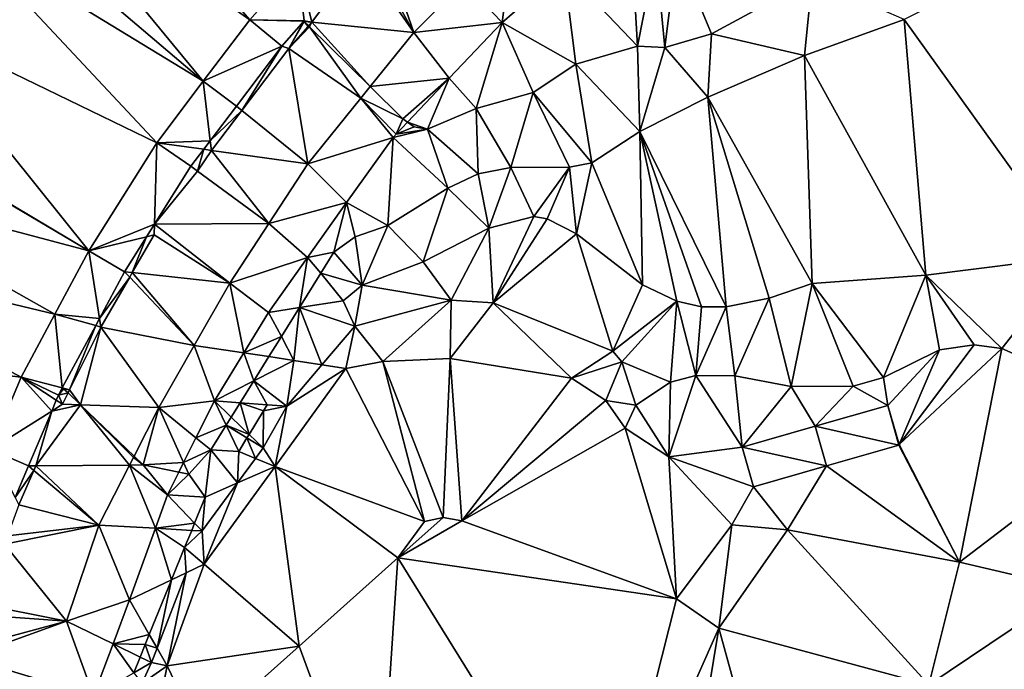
# Model space of a CAD drawing. Header units: inches. Extents: x 92348 to 92626, y 1600225 to 1600387.
# Tile 10 of 35: x 92369 to 92406, y 1600329 to 1600353. Entities that reach past the tile are written whole.
import ezdxf

# ---------------------------------------------------------------- set-up
doc = ezdxf.new("R2010")
doc.units = ezdxf.units.IN
doc.header["$MEASUREMENT"] = 0
doc.layers.add('Terreng_ortofoto', color=10, linetype='Continuous')

msp = doc.modelspace()

# ---------------------------------------------------------------- linework, layer by layer
at = {"layer": 'Terreng_ortofoto'}
for points in [[(92374.634, 1600366.374, 120.85), (92356.874, 1600346.697, 119.122), (92365.926, 1600356.726, 120.158)], [(92370.641, 1600360.844, 120.363), (92369.051, 1600358.86, 120.27), (92377.63, 1600352.84, 120.21)], [(92370.641, 1600360.844, 120.363), (92377.63, 1600352.84, 120.21), (92379.424, 1600354.88, 120.5)], [(92369.051, 1600358.86, 120.27), (92367.853, 1600357.366, 120.2), (92375.89, 1600350.54, 120.03)], [(92369.051, 1600358.86, 120.27), (92375.89, 1600350.54, 120.03), (92377.63, 1600352.84, 120.21)], [(92367.853, 1600357.366, 120.2), (92366.819, 1600356.075, 120.14), (92375.89, 1600350.54, 120.03)], [(92374.15, 1600348.239, 119.85), (92366.819, 1600356.075, 120.14), (92364.672, 1600352.828, 119.95)], [(92374.15, 1600348.239, 119.85), (92375.89, 1600350.54, 120.03), (92366.819, 1600356.075, 120.14)], [(92387.503, 1600356.121, 120.7), (92385.632, 1600354.244, 120.475), (92387.073, 1600352.739, 120.76)], [(92387.503, 1600356.121, 120.7), (92387.073, 1600352.739, 120.76), (92389.386, 1600354.751, 120.935)], [(92408.481, 1600343.975, 118), (92408.716, 1600356.137, 119), (92402.115, 1600352.85, 119)], [(92383.762, 1600352.367, 120.25), (92382.61, 1600355.713, 120.813), (92382.159, 1600355.276, 120.78)], [(92385.632, 1600354.244, 120.475), (92382.61, 1600355.713, 120.813), (92383.762, 1600352.367, 120.25)], [(92391.922, 1600355.54, 121), (92389.386, 1600354.751, 120.935), (92392.135, 1600351.853, 120)], [(92392.817, 1600355.339, 121), (92391.922, 1600355.54, 121), (92392.135, 1600351.853, 120)], [(92392.817, 1600355.339, 121), (92392.135, 1600351.853, 120), (92393.165, 1600351.809, 120)], [(92393.61, 1600355.44, 121), (92392.817, 1600355.339, 121), (92393.165, 1600351.809, 120)], [(92393.61, 1600355.44, 121), (92393.165, 1600351.809, 120), (92394.908, 1600352.318, 120)], [(92393.61, 1600355.44, 121), (92394.908, 1600352.318, 120), (92398.668, 1600354.361, 120)], [(92379.424, 1600354.88, 120.5), (92379.955, 1600352.751, 120.485), (92381.789, 1600355.222, 120.634)], [(92383.762, 1600352.367, 120.25), (92381.789, 1600355.222, 120.634), (92379.955, 1600352.751, 120.485)], [(92383.762, 1600352.367, 120.25), (92382.159, 1600355.276, 120.78), (92381.789, 1600355.222, 120.634)], [(92377.63, 1600352.84, 120.21), (92379.664, 1600352.806, 120.003), (92379.424, 1600354.88, 120.5)], [(92379.424, 1600354.88, 120.5), (92379.664, 1600352.806, 120.003), (92379.955, 1600352.751, 120.485)], [(92389.386, 1600354.751, 120.935), (92387.073, 1600352.739, 120.76), (92389.828, 1600351.176, 120)], [(92389.386, 1600354.751, 120.935), (92389.828, 1600351.176, 120), (92392.135, 1600351.853, 120)], [(92385.632, 1600354.244, 120.475), (92383.762, 1600352.367, 120.25), (92387.073, 1600352.739, 120.76)], [(92398.381, 1600351.506, 119), (92398.668, 1600354.361, 120), (92394.908, 1600352.318, 120)], [(92398.381, 1600351.506, 119), (92402.115, 1600352.85, 119), (92398.668, 1600354.361, 120)], [(92371.603, 1600344.186, 119.52), (92364.672, 1600352.828, 119.95), (92362.535, 1600349.599, 119.76)], [(92371.603, 1600344.186, 119.52), (92374.15, 1600348.239, 119.85), (92364.672, 1600352.828, 119.95)], [(92377.63, 1600352.84, 120.21), (92375.89, 1600350.54, 120.03), (92378.832, 1600351.859, 120.315)], [(92377.63, 1600352.84, 120.21), (92379.653, 1600352.794, 120), (92379.664, 1600352.806, 120.003)], [(92377.63, 1600352.84, 120.21), (92378.832, 1600351.859, 120.315), (92379.653, 1600352.794, 120)], [(92379.095, 1600351.765, 120.37), (92379.653, 1600352.794, 120), (92378.832, 1600351.859, 120.315)], [(92379.667, 1600352.78, 120), (92379.653, 1600352.794, 120), (92379.095, 1600351.765, 120.37)], [(92379.667, 1600352.78, 120), (92379.095, 1600351.765, 120.37), (92379.811, 1600352.585, 120.466)], [(92379.667, 1600352.78, 120), (92379.664, 1600352.806, 120.003), (92379.653, 1600352.794, 120)], [(92379.667, 1600352.78, 120), (92379.955, 1600352.751, 120.485), (92379.664, 1600352.806, 120.003)], [(92379.667, 1600352.78, 120), (92379.811, 1600352.585, 120.466), (92379.835, 1600352.613, 120)], [(92379.667, 1600352.78, 120), (92379.835, 1600352.613, 120), (92379.955, 1600352.751, 120.485)], [(92379.835, 1600352.613, 120), (92379.867, 1600352.582, 120), (92379.955, 1600352.751, 120.485)], [(92379.955, 1600352.751, 120.485), (92379.867, 1600352.582, 120), (92382.132, 1600350.339, 120)], [(92383.762, 1600352.367, 120.25), (92379.955, 1600352.751, 120.485), (92382.132, 1600350.339, 120)], [(92402.922, 1600343.285, 118), (92402.115, 1600352.85, 119), (92398.381, 1600351.506, 119)], [(92408.481, 1600343.975, 118), (92402.115, 1600352.85, 119), (92402.922, 1600343.285, 118)], [(92379.811, 1600352.585, 120.466), (92379.095, 1600351.765, 120.37), (92379.867, 1600352.582, 120)], [(92381.784, 1600349.907, 120.045), (92379.867, 1600352.582, 120), (92379.095, 1600351.765, 120.37)], [(92379.835, 1600352.613, 120), (92379.811, 1600352.585, 120.466), (92379.867, 1600352.582, 120)], [(92381.784, 1600349.907, 120.045), (92382.132, 1600350.339, 120), (92379.867, 1600352.582, 120)], [(92385.093, 1600350.649, 120.425), (92387.073, 1600352.739, 120.76), (92383.762, 1600352.367, 120.25)], [(92385.093, 1600350.649, 120.425), (92386.097, 1600349.523, 120), (92387.073, 1600352.739, 120.76)], [(92387.073, 1600352.739, 120.76), (92386.097, 1600349.523, 120), (92388.232, 1600350.113, 120)], [(92389.828, 1600351.176, 120), (92387.073, 1600352.739, 120.76), (92388.232, 1600350.113, 120)], [(92385.093, 1600350.649, 120.425), (92383.762, 1600352.367, 120.25), (92382.132, 1600350.339, 120)], [(92394.773, 1600349.95, 119), (92394.908, 1600352.318, 120), (92393.165, 1600351.809, 120)], [(92398.381, 1600351.506, 119), (92394.908, 1600352.318, 120), (92394.773, 1600349.95, 119)], [(92378.832, 1600351.859, 120.315), (92375.89, 1600350.54, 120.03), (92377.129, 1600349.608, 120.145)], [(92377.331, 1600349.446, 120.181), (92378.832, 1600351.859, 120.315), (92377.129, 1600349.608, 120.145)], [(92377.331, 1600349.446, 120.181), (92379.095, 1600351.765, 120.37), (92378.832, 1600351.859, 120.315)], [(92377.331, 1600349.446, 120.181), (92379.805, 1600347.446, 119.84), (92379.095, 1600351.765, 120.37)], [(92379.805, 1600347.446, 119.84), (92381.784, 1600349.907, 120.045), (92379.095, 1600351.765, 120.37)], [(92392.221, 1600348.659, 119), (92392.135, 1600351.853, 120), (92389.828, 1600351.176, 120)], [(92393.165, 1600351.809, 120), (92392.135, 1600351.853, 120), (92392.221, 1600348.659, 119)], [(92394.773, 1600349.95, 119), (92393.165, 1600351.809, 120), (92392.221, 1600348.659, 119)], [(92398.671, 1600342.964, 118), (92398.381, 1600351.506, 119), (92394.773, 1600349.95, 119)], [(92398.671, 1600342.964, 118), (92402.922, 1600343.285, 118), (92398.381, 1600351.506, 119)], [(92390.432, 1600347.49, 119), (92389.828, 1600351.176, 120), (92388.232, 1600350.113, 120)], [(92390.432, 1600347.49, 119), (92392.221, 1600348.659, 119), (92389.828, 1600351.176, 120)], [(92374.15, 1600348.239, 119.85), (92376.151, 1600348.315, 120.048), (92375.89, 1600350.54, 120.03)], [(92375.89, 1600350.54, 120.03), (92376.151, 1600348.315, 120.048), (92377.129, 1600349.608, 120.145)], [(92383.356, 1600349.127, 120), (92385.093, 1600350.649, 120.425), (92382.132, 1600350.339, 120)], [(92383.356, 1600349.127, 120), (92383.535, 1600349.004, 120.161), (92385.093, 1600350.649, 120.425)], [(92384.278, 1600348.745, 120), (92385.093, 1600350.649, 120.425), (92383.535, 1600349.004, 120.161)], [(92384.278, 1600348.745, 120), (92386.097, 1600349.523, 120), (92385.093, 1600350.649, 120.425)], [(92383.356, 1600349.127, 120), (92382.132, 1600350.339, 120), (92381.784, 1600349.907, 120.045)], [(92382.99, 1600348.432, 120.07), (92381.784, 1600349.907, 120.045), (92379.805, 1600347.446, 119.84)], [(92383.113, 1600348.559, 120.09), (92381.784, 1600349.907, 120.045), (92382.99, 1600348.432, 120.07)], [(92383.113, 1600348.559, 120.09), (92383.356, 1600349.127, 120), (92381.784, 1600349.907, 120.045)], [(92388.232, 1600350.113, 120), (92386.097, 1600349.523, 120), (92387.396, 1600347.311, 119)], [(92389.588, 1600347.329, 119), (92388.232, 1600350.113, 120), (92387.396, 1600347.311, 119)], [(92390.432, 1600347.49, 119), (92388.232, 1600350.113, 120), (92389.588, 1600347.329, 119)], [(92395.459, 1600342.099, 118), (92394.773, 1600349.95, 119), (92392.221, 1600348.659, 119)], [(92398.671, 1600342.964, 118), (92394.773, 1600349.95, 119), (92397.058, 1600342.422, 118)], [(92397.058, 1600342.422, 118), (92394.773, 1600349.95, 119), (92395.459, 1600342.099, 118)], [(92371.603, 1600344.186, 119.52), (92362.515, 1600349.564, 119.76), (92361.271, 1600346.935, 119.69)], [(92371.603, 1600344.186, 119.52), (92362.535, 1600349.599, 119.76), (92362.515, 1600349.564, 119.76)], [(92377.331, 1600349.446, 120.181), (92377.129, 1600349.608, 120.145), (92376.151, 1600348.315, 120.048)], [(92377.331, 1600349.446, 120.181), (92376.151, 1600348.315, 120.048), (92376.194, 1600347.951, 120.06)], [(92377.331, 1600349.446, 120.181), (92376.194, 1600347.951, 120.06), (92379.805, 1600347.446, 119.84)], [(92386.17, 1600347.069, 119), (92386.097, 1600349.523, 120), (92384.278, 1600348.745, 120)], [(92386.17, 1600347.069, 119), (92387.396, 1600347.311, 119), (92386.097, 1600349.523, 120)], [(92383.113, 1600348.559, 120.09), (92383.535, 1600349.004, 120.161), (92383.356, 1600349.127, 120)], [(92385.037, 1600346.536, 119), (92384.278, 1600348.745, 120), (92382.99, 1600348.432, 120.07)], [(92384.278, 1600348.745, 120), (92383.113, 1600348.559, 120.09), (92382.99, 1600348.432, 120.07)], [(92383.78, 1600348.836, 120), (92383.535, 1600349.004, 120.161), (92383.113, 1600348.559, 120.09)], [(92383.78, 1600348.836, 120), (92383.113, 1600348.559, 120.09), (92384.278, 1600348.745, 120)], [(92383.78, 1600348.836, 120), (92384.278, 1600348.745, 120), (92383.535, 1600349.004, 120.161)], [(92386.17, 1600347.069, 119), (92384.278, 1600348.745, 120), (92385.037, 1600346.536, 119)], [(92381.252, 1600346.001, 119.81), (92382.99, 1600348.432, 120.07), (92379.805, 1600347.446, 119.84)], [(92382.793, 1600345.137, 119), (92382.99, 1600348.432, 120.07), (92381.252, 1600346.001, 119.81)], [(92382.793, 1600345.137, 119), (92385.037, 1600346.536, 119), (92382.99, 1600348.432, 120.07)], [(92392.327, 1600342.923, 118), (92392.221, 1600348.659, 119), (92390.432, 1600347.49, 119)], [(92392.327, 1600342.923, 118), (92393.613, 1600342.302, 118), (92392.221, 1600348.659, 119)], [(92393.613, 1600342.302, 118), (92394.529, 1600342.091, 118), (92392.221, 1600348.659, 119)], [(92395.459, 1600342.099, 118), (92392.221, 1600348.659, 119), (92394.529, 1600342.091, 118)], [(92374.061, 1600345.184, 119.792), (92374.15, 1600348.239, 119.85), (92371.603, 1600344.186, 119.52)], [(92374.061, 1600345.184, 119.792), (92375.427, 1600347.357, 119.976), (92374.15, 1600348.239, 119.85)], [(92374.15, 1600348.239, 119.85), (92375.906, 1600347.992, 120.023), (92376.151, 1600348.315, 120.048)], [(92374.15, 1600348.239, 119.85), (92375.427, 1600347.357, 119.976), (92375.906, 1600347.992, 120.023)], [(92375.906, 1600347.992, 120.023), (92375.427, 1600347.357, 119.976), (92375.67, 1600347.179, 119.982)], [(92375.906, 1600347.992, 120.023), (92375.67, 1600347.179, 119.982), (92376.194, 1600347.951, 120.06)], [(92375.906, 1600347.992, 120.023), (92376.194, 1600347.951, 120.06), (92376.151, 1600348.315, 120.048)], [(92378.341, 1600345.214, 119.67), (92376.194, 1600347.951, 120.06), (92375.67, 1600347.179, 119.982)], [(92378.341, 1600345.214, 119.67), (92379.805, 1600347.446, 119.84), (92376.194, 1600347.951, 120.06)], [(92374.061, 1600345.184, 119.792), (92375.67, 1600347.179, 119.982), (92375.427, 1600347.357, 119.976)], [(92378.341, 1600345.214, 119.67), (92381.252, 1600346.001, 119.81), (92379.805, 1600347.446, 119.84)], [(92386.573, 1600345.039, 118), (92387.396, 1600347.311, 119), (92386.17, 1600347.069, 119)], [(92386.573, 1600345.039, 118), (92388.264, 1600345.479, 118), (92387.396, 1600347.311, 119)], [(92388.264, 1600345.479, 118), (92389.588, 1600347.329, 119), (92387.396, 1600347.311, 119)], [(92388.264, 1600345.479, 118), (92388.762, 1600345.388, 118), (92389.588, 1600347.329, 119)], [(92389.86, 1600344.832, 118), (92389.588, 1600347.329, 119), (92388.762, 1600345.388, 118)], [(92389.86, 1600344.832, 118), (92390.432, 1600347.49, 119), (92389.588, 1600347.329, 119)], [(92392.327, 1600342.923, 118), (92390.432, 1600347.49, 119), (92389.86, 1600344.832, 118)], [(92370.337, 1600341.824, 119.375), (92361.271, 1600346.935, 119.69), (92360.019, 1600344.287, 119.62)], [(92371.603, 1600344.186, 119.52), (92361.271, 1600346.935, 119.69), (92370.337, 1600341.824, 119.375)], [(92378.341, 1600345.214, 119.67), (92375.67, 1600347.179, 119.982), (92374.061, 1600345.184, 119.792)], [(92386.573, 1600345.039, 118), (92386.17, 1600347.069, 119), (92385.037, 1600346.536, 119)], [(92384.122, 1600343.775, 118), (92385.037, 1600346.536, 119), (92382.793, 1600345.137, 119)], [(92386.573, 1600345.039, 118), (92385.037, 1600346.536, 119), (92384.122, 1600343.775, 118)], [(92378.341, 1600345.214, 119.67), (92379.793, 1600343.944, 119.59), (92381.252, 1600346.001, 119.81)], [(92380.778, 1600344.144, 119), (92381.252, 1600346.001, 119.81), (92379.793, 1600343.944, 119.59)], [(92381.572, 1600344.715, 119), (92381.252, 1600346.001, 119.81), (92380.778, 1600344.144, 119)], [(92382.793, 1600345.137, 119), (92381.252, 1600346.001, 119.81), (92381.572, 1600344.715, 119)], [(92386.737, 1600342.243, 117), (92388.264, 1600345.479, 118), (92386.573, 1600345.039, 118)], [(92386.737, 1600342.243, 117), (92388.762, 1600345.388, 118), (92388.264, 1600345.479, 118)], [(92389.86, 1600344.832, 118), (92388.762, 1600345.388, 118), (92386.737, 1600342.243, 117)], [(92374.061, 1600345.184, 119.792), (92371.603, 1600344.186, 119.52), (92373.769, 1600344.72, 119.753)], [(92374.049, 1600344.789, 119.74), (92374.061, 1600345.184, 119.792), (92373.769, 1600344.72, 119.753)], [(92374.049, 1600344.789, 119.74), (92376.878, 1600342.982, 119.5), (92374.061, 1600345.184, 119.792)], [(92378.341, 1600345.214, 119.67), (92374.061, 1600345.184, 119.792), (92376.878, 1600342.982, 119.5)], [(92378.341, 1600345.214, 119.67), (92376.878, 1600342.982, 119.5), (92379.793, 1600343.944, 119.59)], [(92382.793, 1600345.137, 119), (92381.572, 1600344.715, 119), (92381.84, 1600342.908, 118)], [(92384.122, 1600343.775, 118), (92382.793, 1600345.137, 119), (92381.84, 1600342.908, 118)], [(92386.573, 1600345.039, 118), (92384.122, 1600343.775, 118), (92385.169, 1600342.34, 117)], [(92386.737, 1600342.243, 117), (92386.573, 1600345.039, 118), (92385.169, 1600342.34, 117)], [(92371.603, 1600344.186, 119.52), (92372.944, 1600343.407, 119.642), (92373.769, 1600344.72, 119.753)], [(92373.769, 1600344.72, 119.753), (92372.944, 1600343.407, 119.642), (92373.234, 1600343.375, 119.654)], [(92374.049, 1600344.789, 119.74), (92373.234, 1600343.375, 119.654), (92376.878, 1600342.982, 119.5)], [(92374.049, 1600344.789, 119.74), (92373.769, 1600344.72, 119.753), (92373.234, 1600343.375, 119.654)], [(92381.84, 1600342.908, 118), (92381.572, 1600344.715, 119), (92380.778, 1600344.144, 119)], [(92391.218, 1600340.437, 117), (92389.86, 1600344.832, 118), (92386.737, 1600342.243, 117)], [(92392.327, 1600342.923, 118), (92389.86, 1600344.832, 118), (92391.218, 1600340.437, 117)], [(92369.071, 1600339.462, 119.23), (92360.019, 1600344.287, 119.62), (92358.354, 1600340.704, 119.37)], [(92369.071, 1600339.462, 119.23), (92370.337, 1600341.824, 119.375), (92360.019, 1600344.287, 119.62)], [(92371.603, 1600344.186, 119.52), (92370.337, 1600341.824, 119.375), (92372.006, 1600341.656, 119.384)], [(92371.603, 1600344.186, 119.52), (92372.006, 1600341.656, 119.384), (92372.944, 1600343.407, 119.642)], [(92378.334, 1600341.887, 119.37), (92379.793, 1600343.944, 119.59), (92376.878, 1600342.982, 119.5)], [(92378.334, 1600341.887, 119.37), (92379.487, 1600342.067, 119), (92379.793, 1600343.944, 119.59)], [(92379.487, 1600342.067, 119), (92380.283, 1600343.348, 119), (92379.793, 1600343.944, 119.59)], [(92380.778, 1600344.144, 119), (92379.793, 1600343.944, 119.59), (92380.283, 1600343.348, 119)], [(92381.84, 1600342.908, 118), (92380.778, 1600344.144, 119), (92380.283, 1600343.348, 119)], [(92408.481, 1600343.975, 118), (92402.922, 1600343.285, 118), (92405.769, 1600340.537, 117)], [(92408.481, 1600343.975, 118), (92405.769, 1600340.537, 117), (92411.394, 1600338.043, 117)], [(92385.169, 1600342.34, 117), (92384.122, 1600343.775, 118), (92381.84, 1600342.908, 118)], [(92373.135, 1600343.204, 119.644), (92372.944, 1600343.407, 119.642), (92372.006, 1600341.656, 119.384)], [(92372.057, 1600341.334, 119.53), (92373.135, 1600343.204, 119.644), (92372.006, 1600341.656, 119.384)], [(92372.057, 1600341.334, 119.53), (92375.553, 1600340.651, 119.275), (92373.135, 1600343.204, 119.644)], [(92373.135, 1600343.204, 119.644), (92373.234, 1600343.375, 119.654), (92372.944, 1600343.407, 119.642)], [(92375.553, 1600340.651, 119.275), (92373.234, 1600343.375, 119.654), (92373.135, 1600343.204, 119.644)], [(92375.553, 1600340.651, 119.275), (92376.878, 1600342.982, 119.5), (92373.234, 1600343.375, 119.654)], [(92379.487, 1600342.067, 119), (92381.126, 1600342.324, 118), (92380.283, 1600343.348, 119)], [(92381.84, 1600342.908, 118), (92380.283, 1600343.348, 119), (92381.126, 1600342.324, 118)], [(92398.671, 1600342.964, 118), (92401.341, 1600339.45, 117), (92402.922, 1600343.285, 118)], [(92402.922, 1600343.285, 118), (92401.341, 1600339.45, 117), (92403.436, 1600340.481, 117)], [(92405.769, 1600340.537, 117), (92402.922, 1600343.285, 118), (92404.732, 1600340.671, 117)], [(92402.922, 1600343.285, 118), (92403.436, 1600340.481, 117), (92404.732, 1600340.671, 117)], [(92375.553, 1600340.651, 119.275), (92377.406, 1600340.371, 119.338), (92376.878, 1600342.982, 119.5)], [(92378.334, 1600341.887, 119.37), (92376.878, 1600342.982, 119.5), (92377.406, 1600340.371, 119.338)], [(92381.84, 1600342.908, 118), (92381.126, 1600342.324, 118), (92381.554, 1600341.364, 117)], [(92385.169, 1600342.34, 117), (92381.84, 1600342.908, 118), (92381.554, 1600341.364, 117)], [(92392.327, 1600342.923, 118), (92391.218, 1600340.437, 117), (92393.613, 1600342.302, 118)], [(92398.671, 1600342.964, 118), (92397.058, 1600342.422, 118), (92397.891, 1600339.11, 117)], [(92398.671, 1600342.964, 118), (92397.891, 1600339.11, 117), (92400.203, 1600339.126, 117)], [(92398.671, 1600342.964, 118), (92400.203, 1600339.126, 117), (92401.341, 1600339.45, 117)], [(92378.334, 1600341.887, 119.37), (92378.811, 1600340.981, 119), (92379.487, 1600342.067, 119)], [(92379.487, 1600342.067, 119), (92378.811, 1600340.981, 119), (92379.282, 1600340.086, 118)], [(92379.487, 1600342.067, 119), (92379.282, 1600340.086, 118), (92380.329, 1600339.921, 117)], [(92381.554, 1600341.364, 117), (92381.126, 1600342.324, 118), (92379.487, 1600342.067, 119)], [(92381.554, 1600341.364, 117), (92379.487, 1600342.067, 119), (92380.329, 1600339.921, 117)], [(92385.169, 1600342.34, 117), (92381.554, 1600341.364, 117), (92382.604, 1600340.048, 116)], [(92385.169, 1600342.34, 117), (92382.604, 1600340.048, 116), (92385.128, 1600340.159, 116)], [(92386.737, 1600342.243, 117), (92385.169, 1600342.34, 117), (92385.128, 1600340.159, 116)], [(92386.737, 1600342.243, 117), (92385.128, 1600340.159, 116), (92389.673, 1600339.423, 116)], [(92391.218, 1600340.437, 117), (92386.737, 1600342.243, 117), (92389.673, 1600339.423, 116)], [(92393.613, 1600342.302, 118), (92391.218, 1600340.437, 117), (92391.549, 1600340.029, 117)], [(92393.613, 1600342.302, 118), (92391.549, 1600340.029, 117), (92393.372, 1600339.276, 117)], [(92394.318, 1600339.524, 117), (92393.613, 1600342.302, 118), (92393.372, 1600339.276, 117)], [(92394.318, 1600339.524, 117), (92394.529, 1600342.091, 118), (92393.613, 1600342.302, 118)], [(92394.318, 1600339.524, 117), (92395.779, 1600339.51, 117), (92395.459, 1600342.099, 118)], [(92394.318, 1600339.524, 117), (92395.459, 1600342.099, 118), (92394.529, 1600342.091, 118)], [(92397.058, 1600342.422, 118), (92395.459, 1600342.099, 118), (92395.779, 1600339.51, 117)], [(92397.058, 1600342.422, 118), (92395.779, 1600339.51, 117), (92397.891, 1600339.11, 117)], [(92369.071, 1600339.462, 119.23), (92370.612, 1600339.057, 119), (92370.337, 1600341.824, 119.375)], [(92370.612, 1600339.057, 119), (92371.863, 1600341.389, 119.344), (92370.337, 1600341.824, 119.375)], [(92370.337, 1600341.824, 119.375), (92371.863, 1600341.389, 119.344), (92372.006, 1600341.656, 119.384)], [(92378.334, 1600341.887, 119.37), (92377.406, 1600340.371, 119.338), (92378.811, 1600340.981, 119)], [(92370.612, 1600339.057, 119), (92370.885, 1600338.983, 119.31), (92371.863, 1600341.389, 119.344)], [(92372.057, 1600341.334, 119.53), (92371.863, 1600341.389, 119.344), (92370.885, 1600338.983, 119.31)], [(92372.057, 1600341.334, 119.53), (92370.885, 1600338.983, 119.31), (92371.293, 1600338.423, 119)], [(92372.057, 1600341.334, 119.53), (92371.293, 1600338.423, 119), (92374.228, 1600338.321, 119.05)], [(92372.057, 1600341.334, 119.53), (92372.006, 1600341.656, 119.384), (92371.863, 1600341.389, 119.344)], [(92372.057, 1600341.334, 119.53), (92374.228, 1600338.321, 119.05), (92375.553, 1600340.651, 119.275)], [(92381.554, 1600341.364, 117), (92380.329, 1600339.921, 117), (92381.226, 1600339.78, 116)], [(92381.554, 1600341.364, 117), (92381.226, 1600339.78, 116), (92382.604, 1600340.048, 116)], [(92378.811, 1600340.981, 119), (92377.406, 1600340.371, 119.338), (92378.343, 1600340.228, 119)], [(92378.811, 1600340.981, 119), (92378.343, 1600340.228, 119), (92379.282, 1600340.086, 118)], [(92369.071, 1600339.462, 119.23), (92358.354, 1600340.704, 119.37), (92367.922, 1600336.748, 119.02)], [(92375.553, 1600340.651, 119.275), (92374.228, 1600338.321, 119.05), (92376.305, 1600338.572, 119.3)], [(92375.553, 1600340.651, 119.275), (92376.305, 1600338.572, 119.3), (92377.406, 1600340.371, 119.338)], [(92405.769, 1600340.537, 117), (92404.732, 1600340.671, 117), (92401.927, 1600336.94, 116.851)], [(92401.927, 1600336.94, 116.851), (92404.732, 1600340.671, 117), (92403.436, 1600340.481, 117)], [(92376.305, 1600338.572, 119.3), (92377.779, 1600339.322, 119), (92377.406, 1600340.371, 119.338)], [(92377.779, 1600339.322, 119), (92378.343, 1600340.228, 119), (92377.406, 1600340.371, 119.338)], [(92379.282, 1600340.086, 118), (92378.343, 1600340.228, 119), (92377.779, 1600339.322, 119)], [(92391.218, 1600340.437, 117), (92389.673, 1600339.423, 116), (92391.549, 1600340.029, 117)], [(92401.508, 1600338.403, 116.92), (92403.436, 1600340.481, 117), (92401.341, 1600339.45, 117)], [(92401.927, 1600336.94, 116.851), (92403.436, 1600340.481, 117), (92401.508, 1600338.403, 116.92)], [(92404.191, 1600332.529, 116), (92405.769, 1600340.537, 117), (92401.927, 1600336.94, 116.851)], [(92404.191, 1600332.529, 116), (92411.394, 1600338.043, 117), (92405.769, 1600340.537, 117)], [(92379.282, 1600340.086, 118), (92377.779, 1600339.322, 119), (92379.012, 1600338.371, 117)], [(92379.282, 1600340.086, 118), (92379.012, 1600338.371, 117), (92380.329, 1600339.921, 117)], [(92381.226, 1600339.78, 116), (92380.329, 1600339.921, 117), (92379.012, 1600338.371, 117)], [(92384.164, 1600334.058, 115), (92382.604, 1600340.048, 116), (92381.226, 1600339.78, 116)], [(92384.868, 1600334.212, 115), (92385.128, 1600340.159, 116), (92382.604, 1600340.048, 116)], [(92384.164, 1600334.058, 115), (92384.868, 1600334.212, 115), (92382.604, 1600340.048, 116)], [(92385.565, 1600334.076, 115), (92385.128, 1600340.159, 116), (92384.868, 1600334.212, 115)], [(92385.565, 1600334.076, 115), (92389.673, 1600339.423, 116), (92385.128, 1600340.159, 116)], [(92391.549, 1600340.029, 117), (92389.673, 1600339.423, 116), (92390.954, 1600338.582, 116)], [(92391.549, 1600340.029, 117), (92390.954, 1600338.582, 116), (92392.071, 1600338.416, 117)], [(92391.549, 1600340.029, 117), (92392.071, 1600338.416, 117), (92393.372, 1600339.276, 117)], [(92378.574, 1600336.12, 116), (92381.226, 1600339.78, 116), (92379.012, 1600338.371, 117)], [(92384.164, 1600334.058, 115), (92381.226, 1600339.78, 116), (92378.574, 1600336.12, 116)], [(92394.318, 1600339.524, 117), (92393.372, 1600339.276, 117), (92393.306, 1600336.476, 116)], [(92394.318, 1600339.524, 117), (92393.306, 1600336.476, 116), (92396.057, 1600336.84, 116.733)], [(92394.318, 1600339.524, 117), (92396.057, 1600336.84, 116.733), (92395.779, 1600339.51, 117)], [(92397.891, 1600339.11, 117), (92395.779, 1600339.51, 117), (92396.057, 1600336.84, 116.733)], [(92369.071, 1600339.462, 119.23), (92367.922, 1600336.748, 119.02), (92370.217, 1600338.193, 119.114)], [(92369.071, 1600339.462, 119.23), (92370.217, 1600338.193, 119.114), (92370.388, 1600338.597, 119.134)], [(92369.071, 1600339.462, 119.23), (92370.388, 1600338.597, 119.134), (92370.471, 1600338.792, 119.144)], [(92369.071, 1600339.462, 119.23), (92370.471, 1600338.792, 119.144), (92370.612, 1600339.057, 119)], [(92376.305, 1600338.572, 119.3), (92377.269, 1600338.5, 119), (92377.779, 1600339.322, 119)], [(92377.779, 1600339.322, 119), (92377.269, 1600338.5, 119), (92378.277, 1600338.426, 118)], [(92379.012, 1600338.371, 117), (92377.779, 1600339.322, 119), (92378.277, 1600338.426, 118)], [(92385.565, 1600334.076, 115), (92390.954, 1600338.582, 116), (92389.673, 1600339.423, 116)], [(92393.306, 1600336.476, 116), (92393.372, 1600339.276, 117), (92392.071, 1600338.416, 117)], [(92398.783, 1600337.622, 116.826), (92400.203, 1600339.126, 117), (92397.891, 1600339.11, 117)], [(92398.783, 1600337.622, 116.826), (92401.508, 1600338.403, 116.92), (92400.203, 1600339.126, 117)], [(92401.508, 1600338.403, 116.92), (92401.341, 1600339.45, 117), (92400.203, 1600339.126, 117)], [(92370.388, 1600338.597, 119.134), (92370.618, 1600338.446, 119.26), (92370.471, 1600338.792, 119.144)], [(92370.629, 1600339.046, 119), (92370.612, 1600339.057, 119), (92370.471, 1600338.792, 119.144)], [(92370.662, 1600339.027, 119), (92370.629, 1600339.046, 119), (92370.471, 1600338.792, 119.144)], [(92370.662, 1600339.027, 119), (92370.471, 1600338.792, 119.144), (92370.828, 1600338.868, 119)], [(92370.618, 1600338.446, 119.26), (92370.828, 1600338.868, 119), (92370.471, 1600338.792, 119.144)], [(92370.629, 1600339.046, 119), (92370.885, 1600338.983, 119.31), (92370.612, 1600339.057, 119)], [(92370.618, 1600338.446, 119.26), (92371.293, 1600338.423, 119), (92370.828, 1600338.868, 119)], [(92370.662, 1600339.027, 119), (92370.885, 1600338.983, 119.31), (92370.629, 1600339.046, 119)], [(92370.662, 1600339.027, 119), (92370.828, 1600338.868, 119), (92370.885, 1600338.983, 119.31)], [(92371.293, 1600338.423, 119), (92370.885, 1600338.983, 119.31), (92370.828, 1600338.868, 119)], [(92398.783, 1600337.622, 116.826), (92397.891, 1600339.11, 117), (92396.057, 1600336.84, 116.733)], [(92369.62, 1600336.14, 119.07), (92373.131, 1600336.171, 118.913), (92371.293, 1600338.423, 119)], [(92369.62, 1600336.14, 119.07), (92371.293, 1600338.423, 119), (92370.217, 1600338.193, 119.114)], [(92370.217, 1600338.193, 119.114), (92370.618, 1600338.446, 119.26), (92370.388, 1600338.597, 119.134)], [(92370.217, 1600338.193, 119.114), (92371.293, 1600338.423, 119), (92370.618, 1600338.446, 119.26)], [(92374.228, 1600338.321, 119.05), (92371.293, 1600338.423, 119), (92373.299, 1600336.5, 119)], [(92371.293, 1600338.423, 119), (92373.131, 1600336.171, 118.913), (92373.273, 1600336.45, 118.931)], [(92371.293, 1600338.423, 119), (92373.273, 1600336.45, 118.931), (92373.299, 1600336.5, 119)], [(92374.228, 1600338.321, 119.05), (92375.616, 1600337.19, 119.17), (92376.305, 1600338.572, 119.3)], [(92375.616, 1600337.19, 119.17), (92376.747, 1600337.661, 119), (92376.305, 1600338.572, 119.3)], [(92376.305, 1600338.572, 119.3), (92376.747, 1600337.661, 119), (92376.936, 1600337.965, 119)], [(92376.305, 1600338.572, 119.3), (92376.936, 1600337.965, 119), (92377.269, 1600338.5, 119)], [(92377.269, 1600338.5, 119), (92376.936, 1600337.965, 119), (92377.607, 1600337.319, 118)], [(92377.269, 1600338.5, 119), (92377.607, 1600337.319, 118), (92378.14, 1600338.201, 118)], [(92377.269, 1600338.5, 119), (92378.14, 1600338.201, 118), (92378.277, 1600338.426, 118)], [(92379.012, 1600338.371, 117), (92378.277, 1600338.426, 118), (92378.14, 1600338.201, 118)], [(92385.565, 1600334.076, 115), (92391.67, 1600337.545, 116), (92390.954, 1600338.582, 116)], [(92392.071, 1600338.416, 117), (92390.954, 1600338.582, 116), (92391.67, 1600337.545, 116)], [(92393.306, 1600336.476, 116), (92392.071, 1600338.416, 117), (92391.67, 1600337.545, 116)], [(92398.783, 1600337.622, 116.826), (92401.913, 1600336.915, 116.851), (92401.508, 1600338.403, 116.92)], [(92401.927, 1600336.94, 116.851), (92401.508, 1600338.403, 116.92), (92401.913, 1600336.915, 116.851)], [(92369.347, 1600336.137, 119.012), (92370.217, 1600338.193, 119.114), (92367.922, 1600336.748, 119.02)], [(92369.347, 1600336.137, 119.012), (92369.62, 1600336.14, 119.07), (92370.217, 1600338.193, 119.114)], [(92374.228, 1600338.321, 119.05), (92373.299, 1600336.5, 119), (92373.637, 1600336.176, 119)], [(92374.228, 1600338.321, 119.05), (92373.637, 1600336.176, 119), (92375.154, 1600336.262, 119.083)], [(92374.228, 1600338.321, 119.05), (92375.154, 1600336.262, 119.083), (92375.616, 1600337.19, 119.17)], [(92377.607, 1600337.319, 118), (92378.135, 1600336.811, 117), (92378.14, 1600338.201, 118)], [(92378.574, 1600336.12, 116), (92379.012, 1600338.371, 117), (92378.135, 1600336.811, 117)], [(92379.012, 1600338.371, 117), (92378.14, 1600338.201, 118), (92378.135, 1600336.811, 117)], [(92408.4, 1600331.549, 116), (92411.394, 1600338.043, 117), (92404.191, 1600332.529, 116)], [(92376.172, 1600336.737, 119), (92376.747, 1600337.661, 119), (92375.616, 1600337.19, 119.17)], [(92376.172, 1600336.737, 119), (92377.221, 1600336.682, 118), (92376.747, 1600337.661, 119)], [(92376.747, 1600337.661, 119), (92377.607, 1600337.319, 118), (92376.936, 1600337.965, 119)], [(92377.221, 1600336.682, 118), (92377.525, 1600337.184, 118), (92376.747, 1600337.661, 119)], [(92376.747, 1600337.661, 119), (92377.525, 1600337.184, 118), (92377.607, 1600337.319, 118)], [(92377.607, 1600337.319, 118), (92377.525, 1600337.184, 118), (92378.135, 1600336.811, 117)], [(92393.592, 1600331.156, 115), (92391.67, 1600337.545, 116), (92385.565, 1600334.076, 115)], [(92393.592, 1600331.156, 115), (92393.306, 1600336.476, 116), (92391.67, 1600337.545, 116)], [(92399.206, 1600336.139, 116.665), (92398.783, 1600337.622, 116.826), (92396.057, 1600336.84, 116.733)], [(92399.206, 1600336.139, 116.665), (92401.913, 1600336.915, 116.851), (92398.783, 1600337.622, 116.826)], [(92376.172, 1600336.737, 119), (92375.616, 1600337.19, 119.17), (92375.154, 1600336.262, 119.083)], [(92377.221, 1600336.682, 118), (92377.849, 1600336.421, 117), (92377.525, 1600337.184, 118)], [(92377.849, 1600336.421, 117), (92378.135, 1600336.811, 117), (92377.525, 1600337.184, 118)], [(92399.206, 1600336.139, 116.665), (92404.191, 1600332.529, 116), (92401.913, 1600336.915, 116.851)], [(92404.191, 1600332.529, 116), (92401.927, 1600336.94, 116.851), (92401.913, 1600336.915, 116.851)], [(92369.347, 1600336.137, 119.012), (92367.922, 1600336.748, 119.02), (92368.847, 1600334.956, 118.954)], [(92375.35, 1600335.825, 119), (92376.172, 1600336.737, 119), (92375.154, 1600336.262, 119.083)], [(92375.35, 1600335.825, 119), (92375.961, 1600334.971, 118), (92376.172, 1600336.737, 119)], [(92375.961, 1600334.971, 118), (92377.176, 1600335.505, 117), (92376.172, 1600336.737, 119)], [(92377.176, 1600335.505, 117), (92377.221, 1600336.682, 118), (92376.172, 1600336.737, 119)], [(92377.176, 1600335.505, 117), (92377.849, 1600336.421, 117), (92377.221, 1600336.682, 118)], [(92378.574, 1600336.12, 116), (92378.135, 1600336.811, 117), (92377.849, 1600336.421, 117)], [(92396.481, 1600335.358, 116.479), (92396.057, 1600336.84, 116.733), (92393.306, 1600336.476, 116)], [(92399.206, 1600336.139, 116.665), (92396.057, 1600336.84, 116.733), (92396.481, 1600335.358, 116.479)], [(92371.983, 1600333.921, 118.77), (92373.131, 1600336.171, 118.913), (92369.62, 1600336.14, 119.07)], [(92371.983, 1600333.921, 118.77), (92374.098, 1600333.801, 118.9), (92373.131, 1600336.171, 118.913)], [(92373.273, 1600336.45, 118.931), (92373.131, 1600336.171, 118.913), (92373.637, 1600336.176, 119)], [(92374.551, 1600335.052, 118.97), (92373.637, 1600336.176, 119), (92373.131, 1600336.171, 118.913)], [(92374.098, 1600333.801, 118.9), (92374.551, 1600335.052, 118.97), (92373.131, 1600336.171, 118.913)], [(92373.299, 1600336.5, 119), (92373.273, 1600336.45, 118.931), (92373.637, 1600336.176, 119)], [(92374.975, 1600335.902, 119.05), (92375.154, 1600336.262, 119.083), (92373.637, 1600336.176, 119)], [(92374.551, 1600335.052, 118.97), (92374.975, 1600335.902, 119.05), (92373.637, 1600336.176, 119)], [(92375.35, 1600335.825, 119), (92375.154, 1600336.262, 119.083), (92374.975, 1600335.902, 119.05)], [(92378.574, 1600336.12, 116), (92377.849, 1600336.421, 117), (92377.176, 1600335.505, 117)], [(92395.668, 1600333.929, 116), (92393.306, 1600336.476, 116), (92393.592, 1600331.156, 115)], [(92395.668, 1600333.929, 116), (92396.481, 1600335.358, 116.479), (92393.306, 1600336.476, 116)], [(92369.347, 1600336.137, 119.012), (92368.847, 1600334.956, 118.954), (92369.546, 1600335.969, 119.056)], [(92368.989, 1600334.681, 118.95), (92369.546, 1600335.969, 119.056), (92368.847, 1600334.956, 118.954)], [(92371.983, 1600333.921, 118.77), (92369.546, 1600335.969, 119.056), (92368.989, 1600334.681, 118.95)], [(92369.347, 1600336.137, 119.012), (92369.546, 1600335.969, 119.056), (92369.62, 1600336.14, 119.07)], [(92371.983, 1600333.921, 118.77), (92369.62, 1600336.14, 119.07), (92369.546, 1600335.969, 119.056)], [(92375.35, 1600335.825, 119), (92374.975, 1600335.902, 119.05), (92374.551, 1600335.052, 118.97)], [(92375.35, 1600335.825, 119), (92374.551, 1600335.052, 118.97), (92375.961, 1600334.971, 118)], [(92378.574, 1600336.12, 116), (92377.176, 1600335.505, 117), (92375.922, 1600332.46, 116)], [(92378.574, 1600336.12, 116), (92375.922, 1600332.46, 116), (92379.472, 1600329.389, 115)], [(92383.172, 1600332.7, 115), (92384.164, 1600334.058, 115), (92378.574, 1600336.12, 116)], [(92383.172, 1600332.7, 115), (92378.574, 1600336.12, 116), (92379.472, 1600329.389, 115)], [(92397.745, 1600333.74, 116), (92399.206, 1600336.139, 116.665), (92396.481, 1600335.358, 116.479)], [(92397.745, 1600333.74, 116), (92404.191, 1600332.529, 116), (92399.206, 1600336.139, 116.665)], [(92375.961, 1600334.971, 118), (92375.851, 1600333.702, 117), (92377.176, 1600335.505, 117)], [(92375.922, 1600332.46, 116), (92377.176, 1600335.505, 117), (92375.851, 1600333.702, 117)], [(92397.745, 1600333.74, 116), (92396.481, 1600335.358, 116.479), (92395.668, 1600333.929, 116)], [(92374.098, 1600333.801, 118.9), (92375.566, 1600333.998, 118), (92374.551, 1600335.052, 118.97)], [(92375.961, 1600334.971, 118), (92374.551, 1600335.052, 118.97), (92375.566, 1600333.998, 118)], [(92375.961, 1600334.971, 118), (92375.566, 1600333.998, 118), (92375.851, 1600333.702, 117)], [(92371.983, 1600333.921, 118.77), (92368.989, 1600334.681, 118.95), (92368.562, 1600333.522, 118.891)], [(92374.098, 1600333.801, 118.9), (92375.455, 1600333.724, 118), (92375.566, 1600333.998, 118)], [(92375.851, 1600333.702, 117), (92375.566, 1600333.998, 118), (92375.455, 1600333.724, 118)], [(92383.172, 1600332.7, 115), (92385.565, 1600334.076, 115), (92384.868, 1600334.212, 115)], [(92383.172, 1600332.7, 115), (92384.868, 1600334.212, 115), (92384.164, 1600334.058, 115)], [(92393.592, 1600331.156, 115), (92385.565, 1600334.076, 115), (92383.172, 1600332.7, 115)], [(92371.983, 1600333.921, 118.77), (92368.562, 1600333.522, 118.891), (92368.446, 1600333.206, 118.875)], [(92371.983, 1600333.921, 118.77), (92368.446, 1600333.206, 118.875), (92370.769, 1600330.327, 118.58)], [(92371.983, 1600333.921, 118.77), (92370.769, 1600330.327, 118.58), (92373.129, 1600331.122, 118.75)], [(92371.983, 1600333.921, 118.77), (92373.129, 1600331.122, 118.75), (92374.098, 1600333.801, 118.9)], [(92374.098, 1600333.801, 118.9), (92373.129, 1600331.122, 118.75), (92374.704, 1600331.876, 118)], [(92374.098, 1600333.801, 118.9), (92374.704, 1600331.876, 118), (92375.192, 1600333.077, 118)], [(92374.098, 1600333.801, 118.9), (92375.192, 1600333.077, 118), (92375.455, 1600333.724, 118)], [(92375.192, 1600333.077, 118), (92375.851, 1600333.702, 117), (92375.455, 1600333.724, 118)], [(92375.192, 1600333.077, 118), (92375.922, 1600332.46, 116), (92375.851, 1600333.702, 117)], [(92395.178, 1600330.068, 115), (92395.668, 1600333.929, 116), (92393.592, 1600331.156, 115)], [(92397.745, 1600333.74, 116), (92395.668, 1600333.929, 116), (92395.178, 1600330.068, 115)], [(92397.745, 1600333.74, 116), (92395.178, 1600330.068, 115), (92403.033, 1600327.943, 115)], [(92397.745, 1600333.74, 116), (92403.033, 1600327.943, 115), (92404.191, 1600332.529, 116)], [(92370.769, 1600330.327, 118.58), (92368.446, 1600333.206, 118.875), (92367.384, 1600330.999, 118.721)], [(92375.192, 1600333.077, 118), (92374.704, 1600331.876, 118), (92375.249, 1600332.137, 117)], [(92375.192, 1600333.077, 118), (92375.249, 1600332.137, 117), (92375.922, 1600332.46, 116)], [(92383.172, 1600332.7, 115), (92379.472, 1600329.389, 115), (92382.417, 1600321.391, 114)], [(92383.172, 1600332.7, 115), (92382.417, 1600321.391, 114), (92390.857, 1600320.303, 114)], [(92393.592, 1600331.156, 115), (92383.172, 1600332.7, 115), (92390.857, 1600320.303, 114)], [(92408.4, 1600331.549, 116), (92404.191, 1600332.529, 116), (92403.033, 1600327.943, 115)], [(92374.542, 1600328.65, 116), (92375.249, 1600332.137, 117), (92374.162, 1600329.315, 117)], [(92374.162, 1600329.315, 117), (92375.249, 1600332.137, 117), (92374.704, 1600331.876, 118)], [(92379.472, 1600329.389, 115), (92375.922, 1600332.46, 116), (92374.542, 1600328.65, 116)], [(92375.922, 1600332.46, 116), (92375.249, 1600332.137, 117), (92374.542, 1600328.65, 116)], [(92373.129, 1600331.122, 118.75), (92373.87, 1600329.825, 118), (92374.704, 1600331.876, 118)], [(92373.87, 1600329.825, 118), (92374.162, 1600329.315, 117), (92374.704, 1600331.876, 118)], [(92408.4, 1600331.549, 116), (92403.033, 1600327.943, 115), (92410.888, 1600325.818, 115)], [(92373.129, 1600331.122, 118.75), (92370.769, 1600330.327, 118.58), (92372.513, 1600329.477, 118.649)], [(92373.129, 1600331.122, 118.75), (92372.513, 1600329.477, 118.649), (92373.87, 1600329.825, 118)], [(92395.178, 1600330.068, 115), (92393.592, 1600331.156, 115), (92390.857, 1600320.303, 114)], [(92370.769, 1600330.327, 118.58), (92367.384, 1600330.999, 118.721), (92367.472, 1600330.564, 118.74)], [(92370.769, 1600330.327, 118.58), (92367.114, 1600329.342, 118.639), (92367.001, 1600328.958, 118.607)], [(92370.769, 1600330.327, 118.58), (92367.001, 1600328.958, 118.607), (92371.784, 1600327.532, 118.53)], [(92370.769, 1600330.327, 118.58), (92367.472, 1600330.564, 118.74), (92367.114, 1600329.342, 118.639)], [(92370.769, 1600330.327, 118.58), (92371.784, 1600327.532, 118.53), (92372.513, 1600329.477, 118.649)], [(92395.178, 1600330.068, 115), (92390.857, 1600320.303, 114), (92393.439, 1600319.472, 114)], [(92395.178, 1600330.068, 115), (92393.439, 1600319.472, 114), (92397.831, 1600320.409, 114.78)], [(92395.178, 1600330.068, 115), (92397.831, 1600320.409, 114.78), (92403.033, 1600327.943, 115)], [(92373.717, 1600329.448, 118), (92373.87, 1600329.825, 118), (92372.513, 1600329.477, 118.649)], [(92373.717, 1600329.448, 118), (92374.162, 1600329.315, 117), (92373.87, 1600329.825, 118)], [(92372.513, 1600329.477, 118.649), (92371.784, 1600327.532, 118.53), (92373.289, 1600328.393, 118)], [(92373.717, 1600329.448, 118), (92372.513, 1600329.477, 118.649), (92373.528, 1600328.982, 118)], [(92373.528, 1600328.982, 118), (92372.513, 1600329.477, 118.649), (92373.289, 1600328.393, 118)], [(92373.717, 1600329.448, 118), (92373.528, 1600328.982, 118), (92373.954, 1600328.774, 117)], [(92373.717, 1600329.448, 118), (92373.954, 1600328.774, 117), (92374.162, 1600329.315, 117)], [(92373.954, 1600328.774, 117), (92374.542, 1600328.65, 116), (92374.162, 1600329.315, 117)], [(92379.472, 1600329.389, 115), (92374.542, 1600328.65, 116), (92375.772, 1600326.079, 115)], [(92379.472, 1600329.389, 115), (92375.772, 1600326.079, 115), (92382.417, 1600321.391, 114)], [(92367.001, 1600328.958, 118.607), (92366.153, 1600326.832, 118.203), (92369.268, 1600325.649, 118.28)], [(92371.784, 1600327.532, 118.53), (92367.001, 1600328.958, 118.607), (92369.268, 1600325.649, 118.28)], [(92373.954, 1600328.774, 117), (92373.528, 1600328.982, 118), (92373.289, 1600328.393, 118)], [(92373.954, 1600328.774, 117), (92373.289, 1600328.393, 118), (92373.588, 1600327.991, 117)], [(92373.954, 1600328.774, 117), (92373.588, 1600327.991, 117), (92374.542, 1600328.65, 116)], [(92374.542, 1600328.65, 116), (92373.588, 1600327.991, 117), (92374.193, 1600326.899, 116)], [(92375.772, 1600326.079, 115), (92374.542, 1600328.65, 116), (92374.193, 1600326.899, 116)]]:
    msp.add_3dface(points, dxfattribs=at)

doc.saveas('drawing.dxf')
